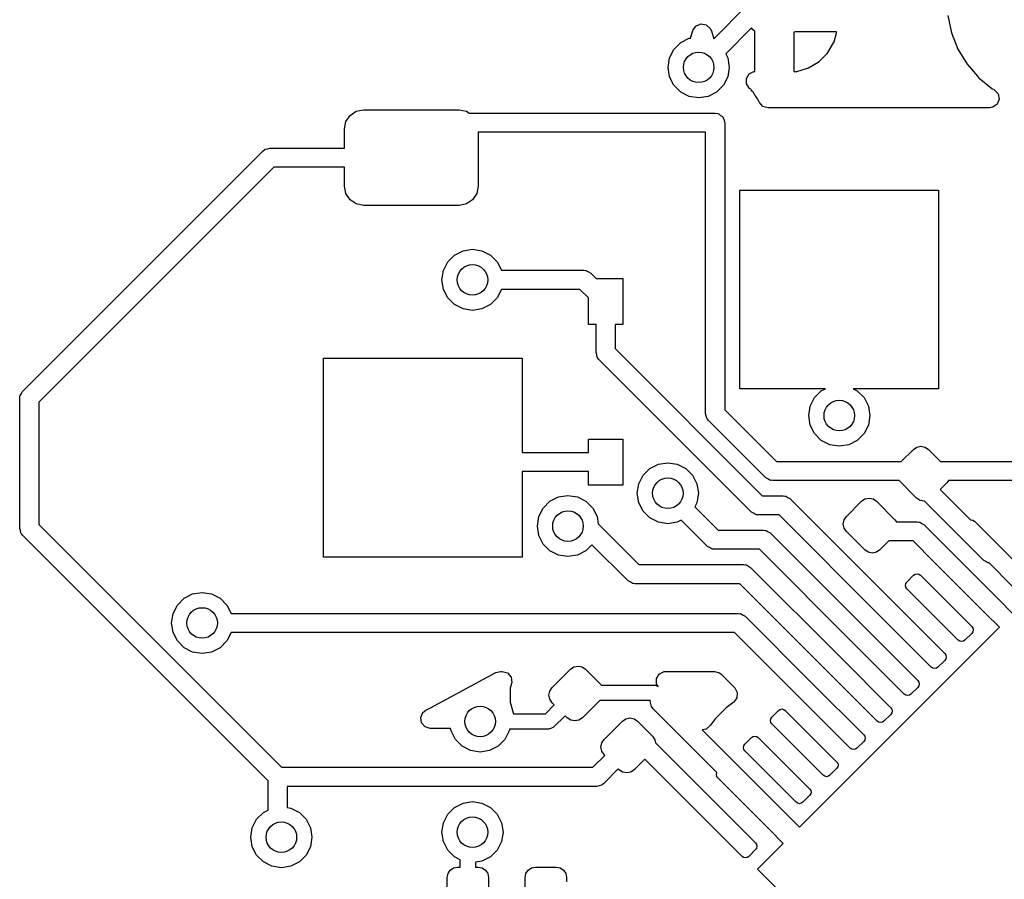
# Model space of a CAD drawing. Extents: x 3.08 to 10.86, y -3.21 to -0.59.
# Tile 8 of 18: x 3.85 to 4.36, y -1.37 to -0.93. Entities that reach past the tile are written whole.
import ezdxf

# ---------------------------------------------------------------- set-up
doc = ezdxf.new("R2010")
doc.units = 0
doc.header["$MEASUREMENT"] = 0
doc.layers.add('BLACK', color=7, linetype='CONTINUOUS')

msp = doc.modelspace()

# ---------------------------------------------------------------- linework, layer by layer
at = {"layer": 'BLACK', "linetype": 'CONTINUOUS'}
for p, q in [((4.2109, -0.938834), (4.22802, -0.921717)), ((4.33153, -0.926821), (4.33339, -0.93571)), ((4.2002, -0.934635), (4.20175, -0.932307)), ((4.20175, -0.932307), (4.20431, -0.931186)), ((4.20431, -0.931186), (4.20707, -0.931626)), ((4.20707, -0.931626), (4.20915, -0.933489)), ((4.2304, -0.93325), (4.21706, -0.946589)), ((4.23108, -0.93427), (4.2304, -0.93325)), ((4.19902, -0.93845), (4.2002, -0.934635)), ((4.20915, -0.933489), (4.2097, -0.934722)), ((4.2097, -0.934722), (4.2109, -0.938834)), ((4.23213, -0.934966), (4.23108, -0.93427)), ((4.23213, -0.955182), (4.23213, -0.934966)), ((4.25219, -0.935428), (4.25213, -0.93573)), ((4.25213, -0.93573), (4.25213, -0.955101)), ((4.25224, -0.935373), (4.25219, -0.935428)), ((4.25284, -0.935197), (4.25224, -0.935373)), ((4.27392, -0.935197), (4.25284, -0.935197)), ((4.27291, -0.940346), (4.27421, -0.935882)), ((4.27421, -0.935327), (4.27392, -0.935197)), ((4.27421, -0.935882), (4.27421, -0.935327)), ((4.33339, -0.93571), (4.33673, -0.944158)), ((4.19041, -0.944287), (4.19389, -0.940803)), ((4.19389, -0.940803), (4.19828, -0.938566)), ((4.19828, -0.938566), (4.19902, -0.93845)), ((4.26973, -0.945882), (4.27267, -0.940914)), ((4.27267, -0.940914), (4.27291, -0.940346)), ((4.18817, -0.948677), (4.19041, -0.944287)), ((4.21706, -0.946589), (4.21813, -0.948677)), ((4.26527, -0.950453), (4.26935, -0.946372)), ((4.26935, -0.946372), (4.26973, -0.945882)), ((4.33673, -0.944158), (4.34144, -0.951923)), ((4.1874, -0.953543), (4.18817, -0.948677)), ((4.18817, -0.95841), (4.1874, -0.953543)), ((4.21813, -0.948677), (4.2189, -0.953543)), ((4.2189, -0.953543), (4.21813, -0.95841)), ((4.25981, -0.95377), (4.26478, -0.950833)), ((4.26478, -0.950833), (4.26527, -0.950453)), ((4.34144, -0.951923), (4.34158, -0.952081)), ((4.34158, -0.952081), (4.34685, -0.958159)), ((4.19041, -0.9628), (4.18817, -0.95841)), ((4.21813, -0.95841), (4.21589, -0.9628)), ((4.22778, -0.959296), (4.22924, -0.95691)), ((4.22924, -0.95691), (4.23155, -0.955729)), ((4.23155, -0.955729), (4.23201, -0.955633)), ((4.23201, -0.955633), (4.23213, -0.955182)), ((4.25213, -0.955101), (4.2523, -0.955684)), ((4.2523, -0.955684), (4.25276, -0.955765)), ((4.25276, -0.955765), (4.25315, -0.955734)), ((4.25315, -0.955734), (4.25364, -0.955643)), ((4.25364, -0.955643), (4.25924, -0.954016)), ((4.25924, -0.954016), (4.25981, -0.95377)), ((4.34685, -0.958159), (4.34739, -0.958783)), ((4.19389, -0.966284), (4.19041, -0.9628)), ((4.21589, -0.9628), (4.21241, -0.966284)), ((4.22785, -0.96209), (4.22778, -0.959296)), ((4.22941, -0.964406), (4.22785, -0.96209)), ((4.34739, -0.958783), (4.34756, -0.958916)), ((4.34756, -0.958916), (4.35425, -0.964408)), ((4.19828, -0.968521), (4.19389, -0.966284)), ((4.20315, -0.969291), (4.19828, -0.968521)), ((4.20802, -0.968521), (4.20315, -0.969291)), ((4.21241, -0.966284), (4.20802, -0.968521)), ((4.22996, -0.964858), (4.22941, -0.964406)), ((4.23014, -0.965111), (4.22996, -0.964858)), ((4.23015, -0.965121), (4.23014, -0.965111)), ((4.23014, -0.965111), (4.23014, -0.965111)), ((4.23076, -0.965821), (4.23015, -0.965121)), ((4.231, -0.966043), (4.23076, -0.965821)), ((4.23174, -0.967208), (4.231, -0.966043)), ((4.23219, -0.96791), (4.23174, -0.967208)), ((4.23236, -0.968168), (4.23219, -0.96791)), ((4.23348, -0.969704), (4.23236, -0.968168)), ((4.35425, -0.964408), (4.35425, -0.964409)), ((4.35425, -0.964409), (4.35442, -0.964542)), ((4.35442, -0.964542), (4.35497, -0.964858)), ((4.35497, -0.964858), (4.35546, -0.965138)), ((4.35546, -0.965138), (4.35741, -0.967149)), ((4.35741, -0.967149), (4.35795, -0.96989)), ((4.23366, -0.969956), (4.23348, -0.969704)), ((4.23348, -0.969704), (4.23348, -0.969704)), ((4.23378, -0.970246), (4.23366, -0.969956)), ((4.23378, -0.970247), (4.23378, -0.970246)), ((4.23378, -0.970258), (4.23378, -0.970247)), ((4.2342, -0.97109), (4.23378, -0.970258)), ((4.23421, -0.9711), (4.2342, -0.97109)), ((4.23438, -0.971364), (4.23421, -0.9711)), ((4.23445, -0.971587), (4.23438, -0.971364)), ((4.23623, -0.973622), (4.23445, -0.971587)), ((4.23892, -0.974409), (4.23623, -0.973622)), ((4.35693, -0.972491), (4.35466, -0.974127)), ((4.35795, -0.96989), (4.35693, -0.972491)), ((4.02142, -0.98147), (4.02355, -0.978276)), ((4.02355, -0.978276), (4.02675, -0.976143)), ((4.02675, -0.976143), (4.03051, -0.975394)), ((4.03051, -0.975394), (4.07972, -0.975394)), ((4.07972, -0.975394), (4.08349, -0.976143)), ((4.08349, -0.976143), (4.08499, -0.977146)), ((4.08499, -0.977146), (4.21163, -0.977146)), ((4.21163, -0.977146), (4.21303, -0.977349)), ((4.21303, -0.977349), (4.21333, -0.977542)), ((4.21333, -0.977542), (4.21368, -0.977593)), ((4.21368, -0.977593), (4.21447, -0.978282)), ((4.21447, -0.978282), (4.21536, -0.978852)), ((4.21536, -0.978852), (4.2155, -0.979176)), ((4.35301, -0.974409), (4.23892, -0.974409)), ((4.35466, -0.974127), (4.35301, -0.974409)), ((4.02067, -0.985236), (4.02142, -0.98147)), ((4.2155, -0.979176), (4.21577, -0.979409)), ((4.21577, -0.979409), (4.21607, -0.980417)), ((4.21607, -0.980417), (4.2165, -0.981374)), ((4.2165, -0.981374), (4.21645, -0.981726)), ((4.21645, -0.981726), (4.21655, -0.982067)), ((4.21655, -0.982067), (4.21655, -1.12983)), ((4.02067, -0.995079), (4.02067, -0.985236)), ((4.20671, -0.986989), (4.08957, -0.986989)), ((4.08957, -0.986989), (4.08957, -1.01476)), ((4.20671, -1.13187), (4.20671, -0.986989)), ((3.8548, -1.12048), (3.97876, -0.99652)), ((3.97876, -0.99652), (3.97947, -0.995996)), ((3.97947, -0.995996), (3.97958, -0.995859)), ((3.97958, -0.995859), (3.97969, -0.995827)), ((3.97969, -0.995827), (3.97989, -0.995675)), ((3.97989, -0.995675), (3.98108, -0.99542)), ((3.98108, -0.99542), (3.98224, -0.995079)), ((3.98224, -0.995079), (4.02067, -0.995079)), ((3.98428, -1.00492), (3.86321, -1.126)), ((4.02067, -1.00492), (3.98428, -1.00492)), ((4.02067, -1.01476), (4.02067, -1.00492)), ((4.02142, -1.01853), (4.02067, -1.01476)), ((4.02355, -1.02172), (4.02142, -1.01853)), ((4.08882, -1.01853), (4.08668, -1.02172)), ((4.08957, -1.01476), (4.08882, -1.01853)), ((4.22441, -1.11909), (4.22441, -1.01673)), ((4.22441, -1.01673), (4.32677, -1.01673)), ((4.32677, -1.01673), (4.32677, -1.11909)), ((4.02675, -1.02386), (4.02355, -1.02172)), ((4.03051, -1.02461), (4.02675, -1.02386)), ((4.07972, -1.02461), (4.03051, -1.02461)), ((4.08349, -1.02386), (4.07972, -1.02461)), ((4.08668, -1.02172), (4.08349, -1.02386)), ((4.07736, -1.05025), (4.08175, -1.04801)), ((4.08175, -1.04801), (4.08661, -1.04724)), ((4.08661, -1.04724), (4.09148, -1.04801)), ((4.09148, -1.04801), (4.09587, -1.05025)), ((4.07164, -1.05813), (4.07387, -1.05374)), ((4.07387, -1.05374), (4.07736, -1.05025)), ((4.09587, -1.05025), (4.09935, -1.05374)), ((4.09935, -1.05374), (4.10156, -1.05807)), ((4.07087, -1.06299), (4.07164, -1.05813)), ((4.10156, -1.05807), (4.14403, -1.05807)), ((4.14403, -1.05807), (4.14489, -1.0582)), ((4.14489, -1.0582), (4.14508, -1.05818)), ((4.14508, -1.05818), (4.14517, -1.05824)), ((4.14517, -1.05824), (4.14543, -1.05827)), ((4.14543, -1.05827), (4.14644, -1.05893)), ((4.14644, -1.05893), (4.14751, -1.05951)), ((4.14751, -1.05951), (4.15033, -1.06234)), ((4.07164, -1.06786), (4.07087, -1.06299)), ((4.15033, -1.06234), (4.16404, -1.06234)), ((4.16404, -1.06234), (4.16404, -1.08596)), ((4.07387, -1.07225), (4.07164, -1.06786)), ((4.10156, -1.06791), (4.09935, -1.07225)), ((4.14199, -1.06791), (4.10156, -1.06791)), ((4.14632, -1.07225), (4.14199, -1.06791)), ((4.07736, -1.07573), (4.07387, -1.07225)), ((4.09935, -1.07225), (4.09587, -1.07573)), ((4.14632, -1.08596), (4.14632, -1.07225)), ((4.08175, -1.07797), (4.07736, -1.07573)), ((4.08661, -1.07874), (4.08175, -1.07797)), ((4.09148, -1.07797), (4.08661, -1.07874)), ((4.09587, -1.07573), (4.09148, -1.07797)), ((4.15026, -1.08596), (4.14632, -1.08596)), ((4.15026, -1.10045), (4.15026, -1.08596)), ((4.16404, -1.08596), (4.1601, -1.08596)), ((4.1601, -1.08596), (4.1601, -1.09841)), ((4.1506, -1.10161), (4.15026, -1.10045)), ((4.1601, -1.09841), (4.23589, -1.17419)), ((4.00984, -1.20571), (4.00984, -1.10335)), ((4.00984, -1.10335), (4.1122, -1.10335)), ((4.1122, -1.10335), (4.1122, -1.1519)), ((4.15086, -1.1028), (4.1506, -1.10161)), ((4.15101, -1.103), (4.15086, -1.1028)), ((4.15104, -1.10311), (4.15101, -1.103)), ((4.15118, -1.10323), (4.15104, -1.10311)), ((4.1517, -1.10393), (4.15118, -1.10323)), ((4.23037, -1.18259), (4.1517, -1.10393)), ((3.85422, -1.12154), (3.8548, -1.12048)), ((4.26841, -1.11909), (4.22441, -1.11909)), ((4.26285, -1.12364), (4.26633, -1.12015)), ((4.26633, -1.12015), (4.26841, -1.11909)), ((4.32677, -1.11909), (4.28277, -1.11909)), ((4.28277, -1.11909), (4.28484, -1.12015)), ((4.28484, -1.12015), (4.28833, -1.12364)), ((3.85336, -1.12396), (3.85349, -1.12309)), ((3.85336, -1.19096), (3.85336, -1.12396)), ((3.85348, -1.12291), (3.85353, -1.12281)), ((3.85349, -1.12309), (3.85348, -1.12291)), ((3.85353, -1.12281), (3.85357, -1.12256)), ((3.85357, -1.12256), (3.85422, -1.12154)), ((3.86321, -1.126), (3.86321, -1.18892)), ((4.26061, -1.12803), (4.26285, -1.12364)), ((4.28833, -1.12364), (4.29057, -1.12803)), ((4.21655, -1.12983), (4.24322, -1.1565)), ((4.25984, -1.13289), (4.26061, -1.12803)), ((4.29057, -1.12803), (4.29134, -1.13289)), ((4.20705, -1.13303), (4.20671, -1.13187)), ((4.20731, -1.13422), (4.20705, -1.13303)), ((4.20746, -1.13442), (4.20731, -1.13422)), ((4.20749, -1.13453), (4.20746, -1.13442)), ((4.20763, -1.13465), (4.20749, -1.13453)), ((4.20815, -1.13535), (4.20763, -1.13465)), ((4.2377, -1.1649), (4.20815, -1.13535)), ((4.26061, -1.13776), (4.25984, -1.13289)), ((4.29134, -1.13289), (4.29057, -1.13776)), ((4.26285, -1.14215), (4.26061, -1.13776)), ((4.29057, -1.13776), (4.28833, -1.14215)), ((4.14632, -1.1519), (4.14632, -1.14501)), ((4.14632, -1.14501), (4.16404, -1.14501)), ((4.16404, -1.14501), (4.16404, -1.16863)), ((4.26633, -1.14563), (4.26285, -1.14215)), ((4.27072, -1.14787), (4.26633, -1.14563)), ((4.28484, -1.14563), (4.28045, -1.14787)), ((4.28833, -1.14215), (4.28484, -1.14563)), ((4.27559, -1.14864), (4.27072, -1.14787)), ((4.28045, -1.14787), (4.27559, -1.14864)), ((4.30754, -1.1565), (4.31375, -1.15029)), ((4.31375, -1.15029), (4.31554, -1.1491)), ((4.31554, -1.1491), (4.31765, -1.14868)), ((4.31765, -1.14868), (4.31975, -1.1491)), ((4.31975, -1.1491), (4.32154, -1.15029)), ((4.32154, -1.15029), (4.32775, -1.1565)), ((4.1122, -1.1519), (4.14632, -1.1519)), ((4.24322, -1.1565), (4.30754, -1.1565)), ((4.32775, -1.1565), (4.3921, -1.1565)), ((4.17452, -1.16361), (4.178, -1.16013)), ((4.178, -1.16013), (4.18239, -1.15789)), ((4.18239, -1.15789), (4.18726, -1.15712)), ((4.18726, -1.15712), (4.19213, -1.15789)), ((4.19213, -1.15789), (4.19652, -1.16013)), ((4.19652, -1.16013), (4.2, -1.16361)), ((4.14632, -1.16174), (4.1122, -1.16174)), ((4.1122, -1.16174), (4.1122, -1.20571)), ((4.14632, -1.16863), (4.14632, -1.16174)), ((4.17228, -1.168), (4.17452, -1.16361)), ((4.2, -1.16361), (4.20224, -1.168)), ((4.23876, -1.16548), (4.2377, -1.1649)), ((4.23978, -1.16614), (4.23876, -1.16548)), ((4.24003, -1.16617), (4.23978, -1.16614)), ((4.24013, -1.16623), (4.24003, -1.16617)), ((4.24031, -1.16621), (4.24013, -1.16623)), ((4.24118, -1.16634), (4.24031, -1.16621)), ((4.30641, -1.16634), (4.24118, -1.16634)), ((4.31542, -1.17535), (4.30641, -1.16634)), ((4.33182, -1.16634), (4.33101, -1.16755)), ((4.3921, -1.16634), (4.33182, -1.16634)), ((4.16404, -1.16863), (4.14632, -1.16863)), ((4.17151, -1.17287), (4.17228, -1.168)), ((4.20224, -1.168), (4.20301, -1.17287)), ((4.33101, -1.16755), (4.32756, -1.171)), ((4.32756, -1.171), (4.34316, -1.1866)), ((4.12655, -1.17702), (4.13094, -1.17479)), ((4.13094, -1.17479), (4.13581, -1.17402)), ((4.13581, -1.17402), (4.14067, -1.17479)), ((4.14067, -1.17479), (4.14506, -1.17702)), ((4.17228, -1.17773), (4.17151, -1.17287)), ((4.20301, -1.17287), (4.20224, -1.17773)), ((4.23589, -1.17419), (4.2466, -1.17419)), ((4.2466, -1.17419), (4.24747, -1.17432)), ((4.24747, -1.17432), (4.24765, -1.17431)), ((4.24765, -1.17431), (4.24775, -1.17436)), ((4.24775, -1.17436), (4.248, -1.1744)), ((4.248, -1.1744), (4.24902, -1.17505)), ((4.24902, -1.17505), (4.25008, -1.17564)), ((4.25008, -1.17564), (4.30346, -1.22901)), ((4.28702, -1.17702), (4.28881, -1.17582)), ((4.28881, -1.17582), (4.29092, -1.1754)), ((4.29092, -1.1754), (4.29303, -1.17582)), ((4.29303, -1.17582), (4.29482, -1.17702)), ((4.31721, -1.17654), (4.31542, -1.17535)), ((4.31932, -1.17696), (4.31721, -1.17654)), ((4.12083, -1.1849), (4.12306, -1.18051)), ((4.12306, -1.18051), (4.12655, -1.17702)), ((4.14506, -1.17702), (4.14855, -1.18051)), ((4.14855, -1.18051), (4.15078, -1.1849)), ((4.17452, -1.18212), (4.17228, -1.17773)), ((4.20224, -1.17773), (4.20117, -1.17982)), ((4.20117, -1.17982), (4.21325, -1.19189)), ((4.27923, -1.18481), (4.28702, -1.17702)), ((4.29482, -1.17702), (4.30428, -1.18648)), ((4.31956, -1.17691), (4.31932, -1.17696)), ((4.35009, -1.20744), (4.31956, -1.17691)), ((4.12006, -1.18976), (4.12083, -1.1849)), ((4.15078, -1.1849), (4.15138, -1.1887)), ((4.178, -1.18561), (4.17452, -1.18212)), ((4.18239, -1.18784), (4.178, -1.18561)), ((4.19421, -1.18678), (4.19213, -1.18784)), ((4.20773, -1.20029), (4.19421, -1.18678)), ((4.23143, -1.18318), (4.23037, -1.18259)), ((4.23245, -1.18383), (4.23143, -1.18318)), ((4.2327, -1.18387), (4.23245, -1.18383)), ((4.2328, -1.18392), (4.2327, -1.18387)), ((4.23298, -1.18391), (4.2328, -1.18392)), ((4.23385, -1.18404), (4.23298, -1.18391)), ((4.24456, -1.18404), (4.23385, -1.18404)), ((4.2965, -1.23597), (4.24456, -1.18404)), ((4.27761, -1.18871), (4.27803, -1.1866)), ((4.27803, -1.1866), (4.27923, -1.18481)), ((4.30428, -1.18648), (4.30501, -1.18758)), ((4.34316, -1.1866), (4.34348, -1.18654)), ((4.34348, -1.18654), (4.34442, -1.18672)), ((4.34442, -1.18672), (4.34522, -1.18726)), ((3.8537, -1.19213), (3.85336, -1.19096)), ((3.86321, -1.18892), (3.98826, -1.31398)), ((4.12083, -1.19463), (4.12006, -1.18976)), ((4.15138, -1.1887), (4.17227, -1.20959)), ((4.18726, -1.18861), (4.18239, -1.18784)), ((4.19213, -1.18784), (4.18726, -1.18861)), ((4.21325, -1.19189), (4.23646, -1.19189)), ((4.23646, -1.19189), (4.23733, -1.19202)), ((4.23733, -1.19202), (4.23751, -1.192)), ((4.23751, -1.192), (4.23761, -1.19206)), ((4.27803, -1.19082), (4.27761, -1.18871)), ((4.27923, -1.19261), (4.27803, -1.19082)), ((4.30501, -1.18758), (4.31566, -1.18758)), ((4.31566, -1.18758), (4.31653, -1.1877)), ((4.31653, -1.1877), (4.31671, -1.18769)), ((4.31671, -1.18769), (4.31681, -1.18774)), ((4.31681, -1.18774), (4.31706, -1.18778)), ((4.31706, -1.18778), (4.31808, -1.18844)), ((4.31808, -1.18844), (4.31914, -1.18902)), ((4.31914, -1.18902), (4.3313, -1.20118)), ((4.34522, -1.18726), (4.37167, -1.2137)), ((3.85396, -1.19331), (3.8537, -1.19213)), ((3.85411, -1.19351), (3.85396, -1.19331)), ((3.85414, -1.19362), (3.85411, -1.19351)), ((3.85428, -1.19374), (3.85414, -1.19362)), ((3.8548, -1.19444), (3.85428, -1.19374)), ((3.9813, -1.32094), (3.8548, -1.19444)), ((4.12306, -1.19902), (4.12083, -1.19463)), ((4.23761, -1.19206), (4.23786, -1.19209)), ((4.23786, -1.19209), (4.23888, -1.19275)), ((4.23888, -1.19275), (4.23994, -1.19333)), ((4.23994, -1.19333), (4.28954, -1.24293)), ((4.28869, -1.20207), (4.27923, -1.19261)), ((4.12655, -1.2025), (4.12306, -1.19902)), ((4.14817, -1.1994), (4.14506, -1.2025)), ((4.16676, -1.21799), (4.14817, -1.1994)), ((4.20879, -1.20087), (4.20773, -1.20029)), ((4.20981, -1.20153), (4.20879, -1.20087)), ((4.21006, -1.20157), (4.20981, -1.20153)), ((4.21016, -1.20162), (4.21006, -1.20157)), ((4.21034, -1.20161), (4.21016, -1.20162)), ((4.21121, -1.20173), (4.21034, -1.20161)), ((4.23442, -1.20173), (4.21121, -1.20173)), ((4.28258, -1.24989), (4.23442, -1.20173)), ((4.29048, -1.20327), (4.28869, -1.20207)), ((4.29649, -1.20207), (4.2947, -1.20327)), ((4.30114, -1.19742), (4.29649, -1.20207)), ((4.31362, -1.19742), (4.30114, -1.19742)), ((4.32434, -1.20814), (4.31362, -1.19742)), ((4.3313, -1.20118), (4.3313, -1.20118)), ((4.3313, -1.20118), (4.35775, -1.22762)), ((4.1122, -1.20571), (4.00984, -1.20571)), ((4.13094, -1.20474), (4.12655, -1.2025)), ((4.13581, -1.20551), (4.13094, -1.20474)), ((4.14067, -1.20474), (4.13581, -1.20551)), ((4.14506, -1.2025), (4.14067, -1.20474)), ((4.29259, -1.20369), (4.29048, -1.20327)), ((4.2947, -1.20327), (4.29259, -1.20369)), ((4.17227, -1.20959), (4.22632, -1.20959)), ((4.22632, -1.20959), (4.22719, -1.20971)), ((4.22719, -1.20971), (4.22737, -1.2097)), ((4.22737, -1.2097), (4.22747, -1.20976)), ((4.22747, -1.20976), (4.22772, -1.20979)), ((4.22772, -1.20979), (4.22874, -1.21045)), ((4.22874, -1.21045), (4.2298, -1.21103)), ((4.2298, -1.21103), (4.27562, -1.25685)), ((4.35079, -1.23458), (4.32434, -1.20814)), ((4.32434, -1.20814), (4.32434, -1.20814)), ((4.35115, -1.20802), (4.35009, -1.20744)), ((4.35217, -1.20868), (4.35115, -1.20802)), ((4.35242, -1.20871), (4.35217, -1.20868)), ((4.35252, -1.20877), (4.35242, -1.20871)), ((4.3527, -1.20876), (4.35252, -1.20877)), ((4.35282, -1.20877), (4.3527, -1.20876)), ((4.36471, -1.22066), (4.35282, -1.20877)), ((4.31042, -1.21858), (4.3139, -1.2151)), ((4.3139, -1.2151), (4.3147, -1.21456)), ((4.3147, -1.21456), (4.31564, -1.21437)), ((4.31564, -1.21437), (4.31658, -1.21456)), ((4.31658, -1.21456), (4.31738, -1.2151)), ((4.31738, -1.2151), (4.34383, -1.24154)), ((4.16782, -1.21857), (4.16676, -1.21799)), ((4.16884, -1.21923), (4.16782, -1.21857)), ((4.16909, -1.21927), (4.16884, -1.21923)), ((4.16919, -1.21932), (4.16909, -1.21927)), ((4.16937, -1.21931), (4.16919, -1.21932)), ((4.17024, -1.21943), (4.16937, -1.21931)), ((4.22428, -1.21943), (4.17024, -1.21943)), ((4.26866, -1.26381), (4.22428, -1.21943)), ((4.3097, -1.22032), (4.30989, -1.21937)), ((4.30989, -1.22126), (4.3097, -1.22032)), ((4.30989, -1.21937), (4.31042, -1.21858)), ((4.31042, -1.22206), (4.30989, -1.22126)), ((4.33687, -1.2485), (4.31042, -1.22206)), ((3.93459, -1.23042), (3.93808, -1.22693)), ((3.93808, -1.22693), (3.94247, -1.22469)), ((3.94247, -1.22469), (3.94733, -1.22392)), ((3.94733, -1.22392), (3.9522, -1.22469)), ((3.9522, -1.22469), (3.95659, -1.22693)), ((3.95659, -1.22693), (3.96007, -1.23042)), ((3.93236, -1.23481), (3.93459, -1.23042)), ((3.96007, -1.23042), (3.96228, -1.23475)), ((4.30346, -1.22901), (4.30346, -1.22901)), ((4.30346, -1.22901), (4.32991, -1.25546)), ((4.35775, -1.22762), (4.35775, -1.22762)), ((4.35775, -1.22762), (4.36506, -1.23493)), ((3.93159, -1.23967), (3.93236, -1.23481)), ((3.96228, -1.23475), (4.22364, -1.23475)), ((4.22364, -1.23475), (4.22451, -1.23488)), ((4.22451, -1.23488), (4.22469, -1.23486)), ((4.22469, -1.23486), (4.22479, -1.23492)), ((4.22479, -1.23492), (4.22504, -1.23495)), ((4.22504, -1.23495), (4.22606, -1.23561)), ((4.22606, -1.23561), (4.22712, -1.23619)), ((4.22712, -1.23619), (4.2617, -1.27077)), ((4.32295, -1.26242), (4.2965, -1.23597)), ((4.2965, -1.23597), (4.2965, -1.23597)), ((4.3581, -1.24189), (4.35079, -1.23458)), ((4.35079, -1.23458), (4.35079, -1.23458)), ((3.93236, -1.24454), (3.93159, -1.23967)), ((4.25511, -1.34488), (4.3581, -1.24189)), ((4.34383, -1.24154), (4.34436, -1.24234)), ((4.34436, -1.24234), (4.34455, -1.24328)), ((3.93459, -1.24893), (3.93236, -1.24454)), ((3.96228, -1.24459), (3.96007, -1.24893)), ((4.2216, -1.24459), (3.96228, -1.24459)), ((4.25474, -1.27773), (4.2216, -1.24459)), ((4.28954, -1.24293), (4.28954, -1.24293)), ((4.28954, -1.24293), (4.31599, -1.26938)), ((4.34383, -1.24502), (4.34035, -1.2485)), ((4.34436, -1.24422), (4.34383, -1.24502)), ((4.34455, -1.24328), (4.34436, -1.24422)), ((3.93808, -1.25241), (3.93459, -1.24893)), ((3.94247, -1.25465), (3.93808, -1.25241)), ((3.95659, -1.25241), (3.9522, -1.25465)), ((3.96007, -1.24893), (3.95659, -1.25241)), ((4.30903, -1.27634), (4.28258, -1.24989)), ((4.28258, -1.24989), (4.28258, -1.24989)), ((4.33767, -1.24904), (4.33687, -1.2485)), ((4.33861, -1.24922), (4.33767, -1.24904)), ((4.33955, -1.24904), (4.33861, -1.24922)), ((4.34035, -1.2485), (4.33955, -1.24904)), ((3.94733, -1.25542), (3.94247, -1.25465)), ((3.9522, -1.25465), (3.94733, -1.25542)), ((4.27562, -1.25685), (4.27562, -1.25685)), ((4.27562, -1.25685), (4.30207, -1.2833)), ((4.32991, -1.25546), (4.33044, -1.25626)), ((4.33044, -1.25626), (4.33063, -1.2572)), ((4.33063, -1.2572), (4.33044, -1.25814)), ((4.13712, -1.26348), (4.13891, -1.26229)), ((4.13891, -1.26229), (4.14102, -1.26187)), ((4.14102, -1.26187), (4.14313, -1.26229)), ((4.14313, -1.26229), (4.14491, -1.26348)), ((4.32375, -1.26295), (4.32295, -1.26242)), ((4.32469, -1.26314), (4.32375, -1.26295)), ((4.32563, -1.26295), (4.32469, -1.26314)), ((4.32643, -1.26242), (4.32563, -1.26295)), ((4.32991, -1.25894), (4.32643, -1.26242)), ((4.33044, -1.25814), (4.32991, -1.25894)), ((4.06497, -1.28332), (4.09866, -1.2652)), ((4.09866, -1.2652), (4.10101, -1.26461)), ((4.10101, -1.26461), (4.10196, -1.26461)), ((4.10196, -1.26461), (4.10464, -1.2654)), ((4.10464, -1.2654), (4.10647, -1.26751)), ((4.10647, -1.26751), (4.10687, -1.27028)), ((4.12765, -1.27295), (4.13712, -1.26348)), ((4.14491, -1.26348), (4.15271, -1.27127)), ((4.18139, -1.26821), (4.18289, -1.26585)), ((4.18289, -1.26585), (4.18542, -1.26467)), ((4.18542, -1.26467), (4.18616, -1.26461)), ((4.18616, -1.26461), (4.21126, -1.26461)), ((4.21126, -1.26461), (4.21394, -1.2654)), ((4.21394, -1.2654), (4.21476, -1.26607)), ((4.21476, -1.26607), (4.22172, -1.27302)), ((4.29511, -1.29026), (4.26866, -1.26381)), ((4.26866, -1.26381), (4.26866, -1.26381)), ((4.10676, -1.27081), (4.10612, -1.27332)), ((4.10687, -1.27028), (4.10676, -1.27081)), ((4.12646, -1.27473), (4.12765, -1.27295)), ((4.15271, -1.27127), (4.15296, -1.27165)), ((4.15296, -1.27165), (4.18025, -1.27165)), ((4.18025, -1.27165), (4.18055, -1.27175)), ((4.18055, -1.27175), (4.18086, -1.2717)), ((4.18086, -1.2717), (4.18168, -1.27212)), ((4.18141, -1.27101), (4.18139, -1.26821)), ((4.18226, -1.27231), (4.18141, -1.27101)), ((4.18168, -1.27212), (4.18226, -1.27231)), ((4.22172, -1.27302), (4.22306, -1.27547)), ((4.2617, -1.27077), (4.28815, -1.29722)), ((4.31599, -1.27286), (4.31251, -1.27634)), ((4.31599, -1.26938), (4.31652, -1.27018)), ((4.31652, -1.27206), (4.31599, -1.27286)), ((4.31652, -1.27018), (4.31671, -1.27112)), ((4.31671, -1.27112), (4.31652, -1.27206)), ((4.10612, -1.27332), (4.10604, -1.27393)), ((4.10604, -1.27393), (4.10604, -1.27975)), ((4.12604, -1.27684), (4.12646, -1.27473)), ((4.12646, -1.27895), (4.12604, -1.27684)), ((4.22306, -1.27547), (4.22286, -1.27826)), ((4.28119, -1.30418), (4.25474, -1.27773)), ((4.30983, -1.27687), (4.30903, -1.27634)), ((4.31077, -1.27706), (4.30983, -1.27687)), ((4.31171, -1.27687), (4.31077, -1.27706)), ((4.31251, -1.27634), (4.31171, -1.27687)), ((4.06253, -1.28463), (4.06497, -1.28332)), ((4.10604, -1.27975), (4.10612, -1.28037)), ((4.10612, -1.28037), (4.10756, -1.28601)), ((4.12418, -1.28644), (4.12877, -1.28185)), ((4.12765, -1.28074), (4.12646, -1.27895)), ((4.12877, -1.28185), (4.12765, -1.28074)), ((4.15225, -1.27953), (4.14324, -1.28853)), ((4.17837, -1.27953), (4.15225, -1.27953)), ((4.1782, -1.27999), (4.17837, -1.27953)), ((4.17878, -1.2827), (4.1782, -1.27999)), ((4.17963, -1.28383), (4.17878, -1.2827)), ((4.22079, -1.28072), (4.21727, -1.28341)), ((4.22095, -1.28065), (4.22079, -1.28072)), ((4.22118, -1.2805), (4.22095, -1.28065)), ((4.22286, -1.27826), (4.22118, -1.2805)), ((4.30207, -1.2833), (4.3026, -1.2841)), ((4.05997, -1.28829), (4.06113, -1.28575)), ((4.06037, -1.29106), (4.05997, -1.28829)), ((4.06113, -1.28575), (4.06253, -1.28463)), ((4.10756, -1.28601), (4.10773, -1.28644)), ((4.10773, -1.28644), (4.12418, -1.28644)), ((4.13433, -1.28742), (4.1286, -1.29316)), ((4.13545, -1.28853), (4.13433, -1.28742)), ((4.21251, -1.31672), (4.17963, -1.28383)), ((4.21727, -1.28341), (4.21171, -1.28898)), ((4.24029, -1.28897), (4.24082, -1.28817)), ((4.24082, -1.28817), (4.2443, -1.28469)), ((4.2443, -1.28469), (4.2451, -1.28416)), ((4.2451, -1.28416), (4.24604, -1.28397)), ((4.24604, -1.28397), (4.24699, -1.28416)), ((4.24699, -1.28416), (4.24778, -1.28469)), ((4.24778, -1.28469), (4.27423, -1.31114)), ((4.30207, -1.28678), (4.29859, -1.29026)), ((4.3026, -1.28598), (4.30207, -1.28678)), ((4.3026, -1.2841), (4.30279, -1.28504)), ((4.30279, -1.28504), (4.3026, -1.28598)), ((4.0622, -1.29317), (4.06037, -1.29106)), ((4.06488, -1.29396), (4.0622, -1.29317)), ((4.12831, -1.2933), (4.12813, -1.29356)), ((4.1286, -1.29316), (4.12831, -1.2933)), ((4.13724, -1.28973), (4.13545, -1.28853)), ((4.13935, -1.29015), (4.13724, -1.28973)), ((4.14145, -1.28973), (4.13935, -1.29015)), ((4.14324, -1.28853), (4.14145, -1.28973)), ((4.15438, -1.29967), (4.16384, -1.29021)), ((4.16384, -1.29021), (4.16563, -1.28901)), ((4.16563, -1.28901), (4.16774, -1.28859)), ((4.16774, -1.28859), (4.16985, -1.28901)), ((4.16985, -1.28901), (4.17164, -1.29021)), ((4.17164, -1.29021), (4.17943, -1.298)), ((4.20901, -1.2925), (4.20709, -1.29432)), ((4.21171, -1.28898), (4.20901, -1.29249)), ((4.20901, -1.29249), (4.20901, -1.2925)), ((4.2401, -1.28991), (4.24029, -1.28897)), ((4.24029, -1.29085), (4.2401, -1.28991)), ((4.24082, -1.29165), (4.24029, -1.29085)), ((4.26727, -1.3181), (4.24082, -1.29165)), ((4.29591, -1.29079), (4.29511, -1.29026)), ((4.29685, -1.29098), (4.29591, -1.29079)), ((4.29779, -1.29079), (4.29685, -1.29098)), ((4.29859, -1.29026), (4.29779, -1.29079)), ((4.07537, -1.29396), (4.06488, -1.29396)), ((4.07557, -1.29524), (4.07537, -1.29396)), ((4.07781, -1.29963), (4.07557, -1.29524)), ((4.10553, -1.29524), (4.10329, -1.29963)), ((4.10568, -1.29431), (4.10553, -1.29524)), ((4.12581, -1.29431), (4.10568, -1.29431)), ((4.12612, -1.29421), (4.12581, -1.29431)), ((4.12643, -1.29426), (4.12612, -1.29421)), ((4.12725, -1.29384), (4.12643, -1.29426)), ((4.12813, -1.29356), (4.12725, -1.29384)), ((4.17943, -1.298), (4.18063, -1.29979)), ((4.20709, -1.29432), (4.20496, -1.29474)), ((4.20496, -1.29474), (4.25511, -1.34488)), ((4.23038, -1.29861), (4.23118, -1.29808)), ((4.23118, -1.29808), (4.23212, -1.29789)), ((4.23212, -1.29789), (4.23307, -1.29808)), ((4.23307, -1.29808), (4.23386, -1.29861)), ((4.28815, -1.29722), (4.28868, -1.29802)), ((4.28868, -1.29802), (4.28887, -1.29896)), ((4.08129, -1.30311), (4.07781, -1.29963)), ((4.08568, -1.30535), (4.08129, -1.30311)), ((4.09981, -1.30311), (4.09542, -1.30535)), ((4.10329, -1.29963), (4.09981, -1.30311)), ((4.15276, -1.30357), (4.15318, -1.30146)), ((4.15318, -1.30568), (4.15276, -1.30357)), ((4.15318, -1.30146), (4.15438, -1.29967)), ((4.18063, -1.29979), (4.18094, -1.30137)), ((4.18094, -1.30137), (4.20603, -1.32645)), ((4.22618, -1.30383), (4.22637, -1.30289)), ((4.22637, -1.30289), (4.22691, -1.30209)), ((4.22691, -1.30209), (4.23038, -1.29861)), ((4.23386, -1.29861), (4.26031, -1.32506)), ((4.28815, -1.3007), (4.28467, -1.30418)), ((4.28868, -1.2999), (4.28815, -1.3007)), ((4.28887, -1.29896), (4.28868, -1.2999)), ((4.09055, -1.30612), (4.08568, -1.30535)), ((4.09542, -1.30535), (4.09055, -1.30612)), ((4.1487, -1.31398), (4.1548, -1.30788)), ((4.15438, -1.30747), (4.15318, -1.30568)), ((4.1548, -1.30788), (4.15438, -1.30747)), ((4.22637, -1.30477), (4.22618, -1.30383)), ((4.22691, -1.30557), (4.22637, -1.30477)), ((4.25335, -1.33202), (4.22691, -1.30557)), ((4.28199, -1.30471), (4.28119, -1.30418)), ((4.28293, -1.3049), (4.28199, -1.30471)), ((4.28387, -1.30471), (4.28293, -1.3049)), ((4.28467, -1.30418), (4.28387, -1.30471)), ((4.17544, -1.30979), (4.16997, -1.31526)), ((4.19907, -1.33341), (4.17544, -1.30979)), ((4.27423, -1.31114), (4.27476, -1.31194)), ((4.27476, -1.31194), (4.27495, -1.31288)), ((4.27495, -1.31288), (4.27476, -1.31382)), ((3.98826, -1.31398), (4.1487, -1.31398)), ((4.16176, -1.31484), (4.15422, -1.32238)), ((4.16217, -1.31526), (4.16176, -1.31484)), ((4.16396, -1.31645), (4.16217, -1.31526)), ((4.16607, -1.31687), (4.16396, -1.31645)), ((4.16818, -1.31645), (4.16607, -1.31687)), ((4.16997, -1.31526), (4.16818, -1.31645)), ((4.21226, -1.31775), (4.21245, -1.31681)), ((4.21245, -1.31869), (4.21226, -1.31775)), ((4.21245, -1.31681), (4.21251, -1.31672)), ((4.21299, -1.31949), (4.21245, -1.31869)), ((4.26807, -1.31863), (4.26727, -1.3181)), ((4.26901, -1.31882), (4.26807, -1.31863)), ((4.26995, -1.31863), (4.26901, -1.31882)), ((4.27075, -1.3181), (4.26995, -1.31863)), ((4.27423, -1.31462), (4.27075, -1.3181)), ((4.27476, -1.31382), (4.27423, -1.31462)), ((3.9813, -1.33604), (3.9813, -1.32094)), ((4.15074, -1.32382), (3.99114, -1.32382)), ((3.99114, -1.32382), (3.99114, -1.33472)), ((4.1519, -1.32348), (4.15074, -1.32382)), ((4.15309, -1.32322), (4.1519, -1.32348)), ((4.15329, -1.32307), (4.15309, -1.32322)), ((4.1534, -1.32304), (4.15329, -1.32307)), ((4.15352, -1.3229), (4.1534, -1.32304)), ((4.15422, -1.32238), (4.15352, -1.3229)), ((4.23943, -1.34594), (4.21299, -1.31949)), ((4.20603, -1.32645), (4.23247, -1.3529)), ((4.26031, -1.32854), (4.25683, -1.33202)), ((4.26031, -1.32506), (4.26085, -1.32586)), ((4.26085, -1.32774), (4.26031, -1.32854)), ((4.26085, -1.32586), (4.26103, -1.3268)), ((4.26103, -1.3268), (4.26085, -1.32774)), ((4.07736, -1.33468), (4.08175, -1.33244)), ((4.08175, -1.33244), (4.08661, -1.33167)), ((4.08661, -1.33167), (4.09148, -1.33244)), ((4.09148, -1.33244), (4.09587, -1.33468)), ((4.22551, -1.35986), (4.19907, -1.33341)), ((4.25415, -1.33255), (4.25335, -1.33202)), ((4.25509, -1.33274), (4.25415, -1.33255)), ((4.25603, -1.33255), (4.25509, -1.33274)), ((4.25683, -1.33202), (4.25603, -1.33255)), ((3.97543, -1.34074), (3.97891, -1.33726)), ((3.97891, -1.33726), (3.9813, -1.33604)), ((3.99114, -1.33472), (3.99304, -1.33502)), ((3.99304, -1.33502), (3.99743, -1.33726)), ((3.99743, -1.33726), (4.00091, -1.34074)), ((4.07164, -1.34255), (4.07387, -1.33816)), ((4.07387, -1.33816), (4.07736, -1.33468)), ((4.09587, -1.33468), (4.09935, -1.33816)), ((4.09935, -1.33816), (4.10159, -1.34255)), ((3.97319, -1.34513), (3.97543, -1.34074)), ((4.00091, -1.34074), (4.00315, -1.34513)), ((4.07087, -1.34742), (4.07164, -1.34255)), ((4.10159, -1.34255), (4.10236, -1.34742)), ((3.97242, -1.35), (3.97319, -1.34513)), ((4.00315, -1.34513), (4.00392, -1.35)), ((4.07164, -1.35229), (4.07087, -1.34742)), ((4.10236, -1.34742), (4.10159, -1.35229)), ((4.24674, -1.35325), (4.23943, -1.34594)), ((4.23943, -1.34594), (4.23943, -1.34594)), ((3.97319, -1.35487), (3.97242, -1.35)), ((4.00392, -1.35), (4.00315, -1.35487)), ((4.07387, -1.35668), (4.07164, -1.35229)), ((4.10159, -1.35229), (4.09935, -1.35668)), ((4.23247, -1.3529), (4.23301, -1.3537)), ((4.23301, -1.3537), (4.23319, -1.35464)), ((4.23352, -1.36647), (4.24674, -1.35325)), ((3.97543, -1.35926), (3.97319, -1.35487)), ((3.97891, -1.36274), (3.97543, -1.35926)), ((4.00091, -1.35926), (3.99743, -1.36274)), ((4.00315, -1.35487), (4.00091, -1.35926)), ((4.07736, -1.36016), (4.07387, -1.35668)), ((4.09935, -1.35668), (4.09587, -1.36016)), ((4.23247, -1.35638), (4.22899, -1.35986)), ((4.23301, -1.35558), (4.23247, -1.35638)), ((4.23319, -1.35464), (4.23301, -1.35558)), ((3.9833, -1.36498), (3.97891, -1.36274)), ((3.99743, -1.36274), (3.99304, -1.36498)), ((4.08031, -1.36167), (4.07736, -1.36016)), ((4.08031, -1.36535), (4.08031, -1.36167)), ((4.09148, -1.3624), (4.08819, -1.36292)), ((4.08819, -1.36292), (4.08819, -1.36535)), ((4.09587, -1.36016), (4.09148, -1.3624)), ((4.22631, -1.36039), (4.22551, -1.35986)), ((4.22725, -1.36058), (4.22631, -1.36039)), ((4.22819, -1.36039), (4.22725, -1.36058)), ((4.22899, -1.35986), (4.22819, -1.36039)), ((3.98817, -1.36575), (3.9833, -1.36498)), ((3.99304, -1.36498), (3.98817, -1.36575)), ((4.07362, -1.37067), (4.07403, -1.36864)), ((4.07403, -1.36864), (4.07518, -1.36691)), ((4.07518, -1.36691), (4.0769, -1.36576)), ((4.0769, -1.36576), (4.07894, -1.36535)), ((4.07894, -1.36535), (4.08031, -1.36535)), ((4.08819, -1.36535), (4.08957, -1.36535)), ((4.08957, -1.36535), (4.0916, -1.36576)), ((4.0916, -1.36576), (4.09333, -1.36691)), ((4.09333, -1.36691), (4.09448, -1.36864)), ((4.09448, -1.36864), (4.09488, -1.37067)), ((4.11378, -1.37067), (4.11418, -1.36864)), ((4.11418, -1.36864), (4.11534, -1.36691)), ((4.11534, -1.36691), (4.11706, -1.36576)), ((4.11706, -1.36576), (4.11909, -1.36535)), ((4.11909, -1.36535), (4.12972, -1.36535)), ((4.12972, -1.36535), (4.13176, -1.36576)), ((4.13176, -1.36576), (4.13348, -1.36691)), ((4.13348, -1.36691), (4.13463, -1.36864)), ((4.13463, -1.36864), (4.13504, -1.37067)), ((4.36632, -1.49928), (4.23352, -1.36647)), ((4.07362, -1.38524), (4.07362, -1.37067)), ((4.09488, -1.37067), (4.09488, -1.38524)), ((4.11378, -1.38524), (4.11378, -1.37067)), ((4.13504, -1.37067), (4.13504, -1.37303))]:
    msp.add_line(p, q, dxfattribs=at)
at = {"layer": 'BLACK'}
for centre in [(4.20315, -0.953543), (4.08661, -1.06299), (4.27559, -1.13289), (4.18726, -1.17287), (4.13581, -1.18976), (3.94733, -1.23967), (4.09055, -1.29037), (3.98817, -1.35), (4.08661, -1.34742)]:
    msp.add_circle(centre, 0.007874, dxfattribs=at)

doc.saveas('drawing.dxf')
